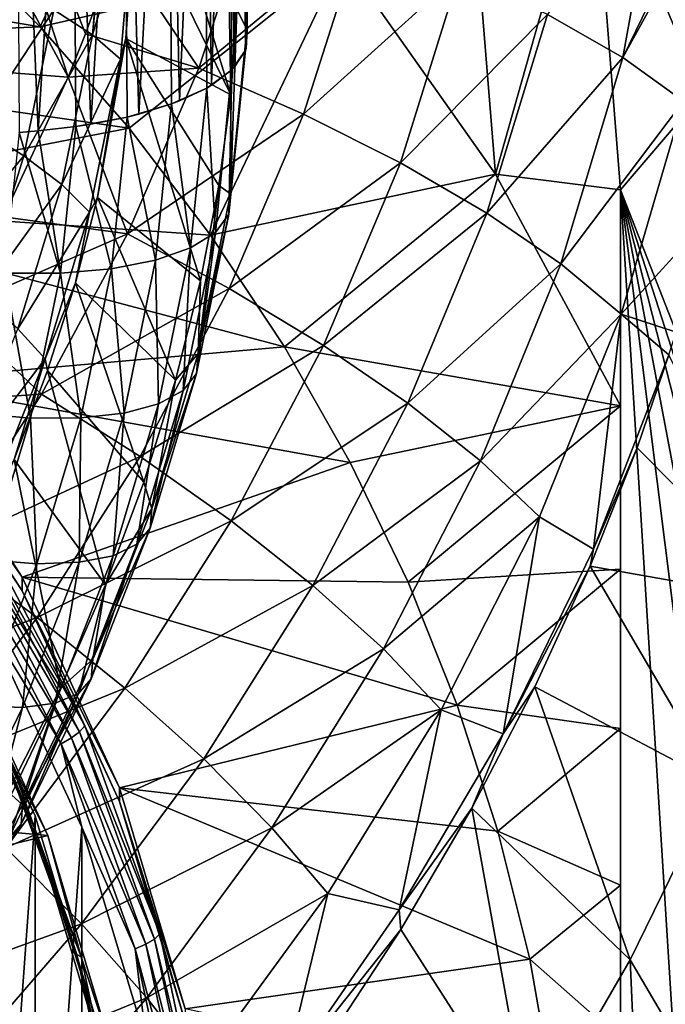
# Model space of a CAD drawing. Header units: metres. Extents: x -81 to 81, y -160 to 24.
# Tile 41 of 256: x 7.98 to 11.23, y -147.1 to -142.14. Entities that reach past the tile are written whole.
import ezdxf

# ---------------------------------------------------------------- set-up
doc = ezdxf.new("R2010")
doc.units = ezdxf.units.M
doc.layers.add('solid_501850_SW0001', color=7, linetype='CONTINUOUS')

msp = doc.modelspace()

# ---------------------------------------------------------------- linework, layer by layer
at = {"layer": 'solid_501850_SW0001'}
for points in [[(9.106195, -139.484879, 183.199722), (9.121732, -142.190155, 184.198212), (9.071353, -142.092438, 184.464691)], [(9.097371, -139.587784, 182.917206), (9.116938, -142.28833, 183.927765), (9.106195, -139.484879, 183.199722)], [(9.106195, -139.484879, 183.199722), (9.116938, -142.28833, 183.927765), (9.122611, -142.194138, 184.187302)], [(9.106195, -139.484879, 183.199722), (9.122611, -142.194138, 184.187302), (9.121732, -142.190155, 184.198212)], [(9.028732, -139.688263, 182.64212), (9.056888, -142.383926, 183.661652), (9.097371, -139.587784, 182.917206)], [(9.097371, -139.587784, 182.917206), (9.056888, -142.383926, 183.661652), (9.113944, -142.296677, 183.904617)], [(9.097371, -139.587784, 182.917206), (9.113944, -142.296677, 183.904617), (9.116938, -142.28833, 183.927765)], [(8.90304, -139.782257, 182.385513), (8.944053, -142.472748, 183.411591), (9.028732, -139.688263, 182.64212)], [(9.028732, -139.688263, 182.64212), (8.944053, -142.472748, 183.411591), (9.045339, -142.395721, 183.628616)], [(9.028732, -139.688263, 182.64212), (9.045339, -142.395721, 183.628616), (9.056888, -142.383926, 183.661652)], [(8.725348, -139.866013, 182.1577), (8.781965, -142.55191, 183.185486), (8.90304, -139.782257, 182.385513)], [(8.90304, -139.782257, 182.385513), (8.781965, -142.55191, 183.185486), (8.919716, -142.487045, 183.371002)], [(8.90304, -139.782257, 182.385513), (8.919716, -142.487045, 183.371002), (8.944053, -142.472748, 183.411591)], [(8.222155, -142.432022, 191.392349), (7.390186, -139.872955, 190.835831), (6.828053, -139.83812, 190.930328)], [(8.222155, -142.432022, 191.392349), (6.828053, -139.83812, 190.930328), (7.369153, -142.366989, 191.523376)], [(8.502804, -139.936127, 181.967865), (8.577557, -142.618027, 182.993027), (8.725348, -139.866013, 182.1577)], [(8.725348, -139.866013, 182.1577), (8.577557, -142.618027, 182.993027), (8.741956, -142.567093, 183.141663)], [(8.725348, -139.866013, 182.1577), (8.741956, -142.567093, 183.141663), (8.781965, -142.55191, 183.185486)], [(8.309609, -142.214951, 191.315887), (7.390186, -139.872955, 190.835831), (8.222155, -142.432022, 191.392349)], [(8.46794, -141.774475, 191.161926), (7.390186, -139.872955, 190.835831), (8.309609, -142.214951, 191.315887)], [(8.244356, -139.989792, 181.823608), (8.337332, -142.66893, 182.840286), (8.502804, -139.936127, 181.967865)], [(8.502804, -139.936127, 181.967865), (8.337332, -142.66893, 182.840286), (8.519195, -142.632584, 182.949905)], [(8.502804, -139.936127, 181.967865), (8.519195, -142.632584, 182.949905), (8.577557, -142.618027, 182.993027)], [(9.603075, -141.830002, 164.417572), (10.131948, -139.95787, 171.800842), (10.371182, -142.91954, 164.814133)], [(10.371182, -142.91954, 164.814133), (10.131948, -139.95787, 171.800842), (10.857915, -141.198761, 172.252487)], [(7.960397, -140.024872, 181.730774), (8.071847, -142.702408, 182.733795), (8.244356, -139.989792, 181.823608)], [(8.244356, -139.989792, 181.823608), (8.071847, -142.702408, 182.733795), (8.260686, -142.68074, 182.80365)], [(8.244356, -139.989792, 181.823608), (8.260686, -142.68074, 182.80365), (8.337332, -142.66893, 182.840286)], [(7.960397, -140.024872, 181.730774), (7.976387, -142.70993, 182.708588), (8.071847, -142.702408, 182.733795)], [(8.705937, -140.831268, 164.054062), (8.082289, -142.178268, 163.776321), (7.601367, -141.69577, 163.600708)], [(8.705937, -140.831268, 164.054062), (9.603075, -141.830002, 164.417572), (8.082289, -142.178268, 163.776321)], [(11, -142.998276, 168.225082), (10.371182, -142.91954, 164.814133), (10.857915, -141.198761, 172.252487)], [(11.412685, -142.515457, 172.731735), (10.857915, -141.198761, 172.252487), (14.176063, -142.044846, 172.56044)], [(11, -142.998276, 168.225082), (10.857915, -141.198761, 172.252487), (11.412685, -142.515457, 172.731735)], [(11.01118, -142.333954, 189.659821), (11.207252, -141.246658, 189.261032), (10.632853, -142.117249, 190.074615)], [(11.4684, -141.396729, 188.855759), (11.207252, -141.246658, 189.261032), (11.01118, -142.333954, 189.659821)], [(11.4684, -141.396729, 188.855759), (11.01118, -142.333954, 189.659821), (11.512241, -141.426163, 188.774307)], [(8.150656, -142.09404, 186.905762), (8.413351, -141.429092, 186.388794), (8.344743, -142.21843, 186.639587)], [(8.344743, -142.21843, 186.639587), (8.413351, -141.429092, 186.388794), (8.422117, -141.434387, 186.373444)], [(8.344743, -142.21843, 186.639587), (8.422117, -141.434387, 186.373444), (8.554334, -141.53273, 186.083054)], [(11.01118, -142.333954, 189.659821), (11.317296, -142.553406, 189.190506), (11.512241, -141.426163, 188.774307)], [(8.344743, -142.21843, 186.639587), (8.554334, -141.53273, 186.083054), (8.485643, -142.342209, 186.341629)], [(8.879893, -142.386871, 191.209), (9.157208, -141.53183, 190.905289), (8.46794, -141.774475, 191.161926)], [(8.485643, -142.342209, 186.341629), (8.554334, -141.53273, 186.083054), (8.513022, -142.238052, 186.271545)], [(8.554334, -141.53273, 186.083054), (8.560455, -141.538605, 186.065475), (8.513022, -142.238052, 186.271545)], [(9.041053, -142.520447, 184.614761), (8.513022, -142.238052, 186.271545), (8.560455, -141.538605, 186.065475)], [(9.041053, -142.520447, 184.614761), (8.560455, -141.538605, 186.065475), (8.824523, -141.813339, 185.268448)], [(9.695257, -141.711609, 190.704468), (9.157208, -141.53183, 190.905289), (8.879893, -142.386871, 191.209)], [(4.676242, -141.612732, 163.570496), (7.601367, -141.69577, 163.600708), (8.082289, -142.178268, 163.776321)], [(5.6798, -142.278397, 163.812775), (4.676242, -141.612732, 163.570496), (8.082289, -142.178268, 163.776321)], [(9.406779, -142.617737, 191.032272), (9.695257, -141.711609, 190.704468), (8.879893, -142.386871, 191.209)], [(10.190878, -141.908218, 190.425476), (9.695257, -141.711609, 190.704468), (9.406779, -142.617737, 191.032272)], [(8.879893, -142.386871, 191.209), (8.46794, -141.774475, 191.161926), (8.309609, -142.214951, 191.315887)], [(9.603075, -141.830002, 164.417572), (8.528544, -142.68924, 163.962311), (8.082289, -142.178268, 163.776321)], [(9.603075, -141.830002, 164.417572), (8.938362, -143.226654, 164.157913), (8.528544, -142.68924, 163.962311)], [(9.041053, -142.520447, 184.614761), (8.824523, -141.813339, 185.268448), (9.032945, -142.047409, 184.594009)], [(9.603075, -141.830002, 164.417572), (10.371182, -142.91954, 164.814133), (8.938362, -143.226654, 164.157913)], [(9.893049, -142.862518, 190.775833), (10.190878, -141.908218, 190.425476), (9.406779, -142.617737, 191.032272)], [(10.632853, -142.117249, 190.074615), (10.190878, -141.908218, 190.425476), (9.893049, -142.862518, 190.775833)], [(7.762881, -142.680237, 187.363861), (7.909972, -141.969147, 187.130753), (8.150656, -142.09404, 186.905762)], [(7.762881, -142.680237, 187.363861), (8.150656, -142.09404, 186.905762), (7.999352, -142.828186, 187.148682)], [(7.999352, -142.828186, 187.148682), (8.150656, -142.09404, 186.905762), (8.344743, -142.21843, 186.639587)], [(9.041053, -142.520447, 184.614761), (9.032945, -142.047409, 184.594009), (9.071353, -142.092438, 184.464691)], [(9.039701, -143.019836, 184.484772), (9.041053, -142.520447, 184.614761), (9.071353, -142.092438, 184.464691)], [(9.121732, -142.190155, 184.198212), (9.039701, -143.019836, 184.484772), (9.071353, -142.092438, 184.464691)], [(10.327697, -143.115692, 190.445511), (10.632853, -142.117249, 190.074615), (9.893049, -142.862518, 190.775833)], [(11.01118, -142.333954, 189.659821), (10.632853, -142.117249, 190.074615), (10.327697, -143.115692, 190.445511)], [(5.6798, -142.278397, 163.812775), (8.082289, -142.178268, 163.776321), (8.528544, -142.68924, 163.962311)], [(9.121732, -142.190155, 184.198212), (9.122611, -142.194138, 184.187302), (9.039701, -143.019836, 184.484772)], [(9.039701, -143.019836, 184.484772), (9.122611, -142.194138, 184.187302), (9.113944, -142.296677, 183.904617)], [(9.122611, -142.194138, 184.187302), (9.116938, -142.28833, 183.927765), (9.113944, -142.296677, 183.904617)], [(7.999352, -142.828186, 187.148682), (8.344743, -142.21843, 186.639587), (8.190877, -142.972229, 186.890701)], [(8.190877, -142.972229, 186.890701), (8.344743, -142.21843, 186.639587), (8.485643, -142.342209, 186.341629)], [(8.879893, -142.386871, 191.209), (8.309609, -142.214951, 191.315887), (8.222155, -142.432022, 191.392349)], [(8.888717, -143.456848, 184.947128), (8.370444, -143.03775, 186.519958), (8.513022, -142.238052, 186.271545)], [(8.485643, -142.342209, 186.341629), (8.513022, -142.238052, 186.271545), (8.370444, -143.03775, 186.519958)], [(8.98087, -142.97641, 184.776566), (8.888717, -143.456848, 184.947128), (8.513022, -142.238052, 186.271545)], [(9.041053, -142.520447, 184.614761), (8.98087, -142.97641, 184.776566), (8.513022, -142.238052, 186.271545)], [(6.57751, -143.066238, 164.099518), (5.6798, -142.278397, 163.812775), (8.528544, -142.68924, 163.962311)], [(8.190877, -142.972229, 186.890701), (8.485643, -142.342209, 186.341629), (8.330611, -143.111389, 186.599045)], [(8.330611, -143.111389, 186.599045), (8.485643, -142.342209, 186.341629), (8.370444, -143.03775, 186.519958)], [(9.03108, -143.121063, 184.201492), (9.113944, -142.296677, 183.904617), (9.045339, -142.395721, 183.628616)], [(9.039701, -143.019836, 184.484772), (9.113944, -142.296677, 183.904617), (9.03108, -143.121063, 184.201492)], [(9.113944, -142.296677, 183.904617), (9.056888, -142.383926, 183.661652), (9.045339, -142.395721, 183.628616)], [(10.700885, -143.371536, 190.048752), (11.01118, -142.333954, 189.659821), (10.327697, -143.115692, 190.445511)], [(10.700885, -143.371536, 190.048752), (11.317296, -142.553406, 189.190506), (11.01118, -142.333954, 189.659821)], [(7.896732, -143.134003, 191.641953), (8.222155, -142.432022, 191.392349), (7.369153, -142.366989, 191.523376)], [(8.520642, -143.220474, 191.510223), (8.879893, -142.386871, 191.209), (8.222155, -142.432022, 191.392349)], [(9.406779, -142.617737, 191.032272), (8.879893, -142.386871, 191.209), (8.520642, -143.220474, 191.510223)], [(8.520642, -143.220474, 191.510223), (8.222155, -142.432022, 191.392349), (7.896732, -143.134003, 191.641953)], [(9.045339, -142.395721, 183.628616), (8.944053, -142.472748, 183.411591), (8.919716, -142.487045, 183.371002)], [(8.963024, -143.212738, 183.923035), (9.045339, -142.395721, 183.628616), (8.919716, -142.487045, 183.371002)], [(9.03108, -143.121063, 184.201492), (9.045339, -142.395721, 183.628616), (8.963024, -143.212738, 183.923035)], [(8.919716, -142.487045, 183.371002), (8.781965, -142.55191, 183.185486), (8.741956, -142.567093, 183.141663)], [(8.838269, -143.291168, 183.660614), (8.919716, -142.487045, 183.371002), (8.741956, -142.567093, 183.141663)], [(8.963024, -143.212738, 183.923035), (8.919716, -142.487045, 183.371002), (8.838269, -143.291168, 183.660614)], [(9.039701, -143.019836, 184.484772), (8.98087, -142.97641, 184.776566), (9.041053, -142.520447, 184.614761)], [(11, -142.998276, 168.225082), (11.412685, -142.515457, 172.731735), (11.486273, -144.240814, 168.677322)], [(8.741956, -142.567093, 183.141663), (8.577557, -142.618027, 182.993027), (8.519195, -142.632584, 182.949905)], [(8.661837, -143.353195, 183.424774), (8.741956, -142.567093, 183.141663), (8.519195, -142.632584, 182.949905)], [(8.838269, -143.291168, 183.660614), (8.741956, -142.567093, 183.141663), (8.661837, -143.353195, 183.424774)], [(10.700885, -143.371536, 190.048752), (11.004167, -143.624237, 189.594559), (11.317296, -142.553406, 189.190506)], [(11.317296, -142.553406, 189.190506), (11.004167, -143.624237, 189.594559), (11.437963, -143.148727, 188.850601)], [(8.519195, -142.632584, 182.949905), (8.337332, -142.66893, 182.840286), (8.260686, -142.68074, 182.80365)], [(8.440829, -143.396286, 183.225037), (8.519195, -142.632584, 182.949905), (8.260686, -142.68074, 182.80365)], [(8.661837, -143.353195, 183.424774), (8.519195, -142.632584, 182.949905), (8.440829, -143.396286, 183.225037)], [(9.032941, -143.495316, 191.354813), (9.406779, -142.617737, 191.032272), (8.520642, -143.220474, 191.510223)], [(9.893049, -142.862518, 190.775833), (9.406779, -142.617737, 191.032272), (9.032941, -143.495316, 191.354813)], [(6.57751, -143.066238, 164.099518), (8.528544, -142.68924, 163.962311), (8.938362, -143.226654, 164.157913)], [(7.550162, -143.369812, 187.596695), (7.762881, -142.680237, 187.363861), (7.999352, -142.828186, 187.148682)], [(8.184144, -143.418732, 183.069397), (8.260686, -142.68074, 182.80365), (8.071847, -142.702408, 182.733795)], [(8.440829, -143.396286, 183.225037), (8.260686, -142.68074, 182.80365), (8.184144, -143.418732, 183.069397)], [(8.184144, -143.418732, 183.069397), (7.976387, -142.70993, 182.708588), (7.902297, -143.418411, 182.96373)], [(8.184144, -143.418732, 183.069397), (8.071847, -142.702408, 182.733795), (7.976387, -142.70993, 182.708588)], [(7.550162, -143.369812, 187.596695), (7.999352, -142.828186, 187.148682), (7.781416, -143.536911, 187.390091)], [(7.781416, -143.536911, 187.390091), (7.999352, -142.828186, 187.148682), (8.190877, -142.972229, 186.890701)], [(9.506525, -143.781586, 191.118362), (9.893049, -142.862518, 190.775833), (9.032941, -143.495316, 191.354813)], [(10.327697, -143.115692, 190.445511), (9.893049, -142.862518, 190.775833), (9.506525, -143.781586, 191.118362)], [(10.371182, -142.91954, 164.814133), (9.309708, -143.787811, 164.362152), (8.938362, -143.226654, 164.157913)], [(10.371182, -142.91954, 164.814133), (11, -144.085327, 165.238449), (9.309708, -143.787811, 164.362152)], [(11, -142.998276, 168.225082), (11, -144.085327, 165.238449), (10.371182, -142.91954, 164.814133)], [(7.781416, -143.536911, 187.390091), (8.190877, -142.972229, 186.890701), (7.969426, -143.697372, 187.139328)], [(7.969426, -143.697372, 187.139328), (8.190877, -142.972229, 186.890701), (8.330611, -143.111389, 186.599045)], [(8.875739, -143.82222, 184.770721), (8.888717, -143.456848, 184.947128), (8.98087, -142.97641, 184.776566)], [(8.875739, -143.82222, 184.770721), (8.98087, -142.97641, 184.776566), (9.039701, -143.019836, 184.484772)], [(8.875739, -143.82222, 184.770721), (9.039701, -143.019836, 184.484772), (9.03108, -143.121063, 184.201492)], [(11, -142.998276, 168.225082), (11, -152.01149, 171.50563), (11, -144.085327, 165.238449)], [(11, -142.998276, 168.225082), (11.486273, -150.768967, 171.053375), (11, -152.01149, 171.50563)], [(11, -142.998276, 168.225082), (11.814212, -149.481445, 170.584763), (11.486273, -150.768967, 171.053375)], [(11, -142.998276, 168.225082), (11.979311, -148.166733, 170.106247), (11.814212, -149.481445, 170.584763)], [(11, -142.998276, 168.225082), (11.979311, -146.843048, 169.624466), (11.979311, -148.166733, 170.106247)], [(11, -142.998276, 168.225082), (11.814212, -145.528336, 169.14595), (11.979311, -146.843048, 169.624466)], [(11, -142.998276, 168.225082), (11.486273, -144.240814, 168.677322), (11.814212, -145.528336, 169.14595)], [(6.57751, -143.066238, 164.099518), (8.938362, -143.226654, 164.157913), (9.309708, -143.787811, 164.362152)], [(7.352737, -143.961655, 164.42543), (6.57751, -143.066238, 164.099518), (9.309708, -143.787811, 164.362152)], [(8.76303, -143.956299, 185.124084), (8.258595, -143.466705, 186.657349), (8.370444, -143.03775, 186.519958)], [(8.330611, -143.111389, 186.599045), (8.370444, -143.03775, 186.519958), (8.258595, -143.466705, 186.657349)], [(8.888717, -143.456848, 184.947128), (8.76303, -143.956299, 185.124084), (8.370444, -143.03775, 186.519958)], [(8.520642, -143.220474, 191.510223), (7.896732, -143.134003, 191.641953), (7.641548, -143.604584, 191.811005)], [(7.969426, -143.697372, 187.139328), (8.330611, -143.111389, 186.599045), (8.107221, -143.849411, 186.853226)], [(8.107221, -143.849411, 186.853226), (8.330611, -143.111389, 186.599045), (8.258595, -143.466705, 186.657349)], [(8.867231, -143.922318, 184.48703), (9.03108, -143.121063, 184.201492), (8.963024, -143.212738, 183.923035)], [(8.875739, -143.82222, 184.770721), (9.03108, -143.121063, 184.201492), (8.867231, -143.922318, 184.48703)], [(9.930676, -144.072815, 190.806229), (10.327697, -143.115692, 190.445511), (9.506525, -143.781586, 191.118362)], [(10.700885, -143.371536, 190.048752), (10.327697, -143.115692, 190.445511), (9.930676, -144.072815, 190.806229)], [(11.004167, -143.624237, 189.594559), (11.280051, -143.714249, 189.03949), (11.437963, -143.148727, 188.850601)], [(8.088623, -144.026962, 191.805359), (8.520642, -143.220474, 191.510223), (7.641548, -143.604584, 191.811005)], [(9.032941, -143.495316, 191.354813), (8.520642, -143.220474, 191.510223), (8.088623, -144.026962, 191.805359)], [(8.800202, -144.007828, 184.206375), (8.963024, -143.212738, 183.923035), (8.838269, -143.291168, 183.660614)], [(8.867231, -143.922318, 184.48703), (8.963024, -143.212738, 183.923035), (8.800202, -144.007828, 184.206375)], [(8.677345, -144.075317, 183.940033), (8.838269, -143.291168, 183.660614), (8.661837, -143.353195, 183.424774)], [(8.800202, -144.007828, 184.206375), (8.838269, -143.291168, 183.660614), (8.677345, -144.075317, 183.940033)], [(8.503603, -144.12207, 183.698746), (8.661837, -143.353195, 183.424774), (8.440829, -143.396286, 183.225037)], [(8.677345, -144.075317, 183.940033), (8.661837, -143.353195, 183.424774), (8.503603, -144.12207, 183.698746)], [(10.295794, -144.362381, 190.425491), (10.700885, -143.371536, 190.048752), (9.930676, -144.072815, 190.806229)], [(10.295794, -144.362381, 190.425491), (11.004167, -143.624237, 189.594559), (10.700885, -143.371536, 190.048752)], [(8.033186, -144.146774, 183.328781), (7.902297, -143.418411, 182.96373), (7.75572, -144.122665, 183.2146)], [(8.033186, -144.146774, 183.328781), (8.184144, -143.418732, 183.069397), (7.902297, -143.418411, 182.96373)], [(8.285963, -144.14621, 183.492218), (8.184144, -143.418732, 183.069397), (8.033186, -144.146774, 183.328781)], [(8.285963, -144.14621, 183.492218), (8.440829, -143.396286, 183.225037), (8.184144, -143.418732, 183.069397)], [(8.503603, -144.12207, 183.698746), (8.440829, -143.396286, 183.225037), (8.285963, -144.14621, 183.492218)], [(8.107221, -143.849411, 186.853226), (8.258595, -143.466705, 186.657349), (8.118727, -143.907913, 186.800964)], [(8.603178, -144.468628, 185.304916), (8.118727, -143.907913, 186.800964), (8.258595, -143.466705, 186.657349)], [(8.76303, -143.956299, 185.124084), (8.603178, -144.468628, 185.304916), (8.258595, -143.466705, 186.657349)], [(8.875739, -143.82222, 184.770721), (8.76303, -143.956299, 185.124084), (8.888717, -143.456848, 184.947128)], [(8.583806, -144.340622, 191.669174), (9.032941, -143.495316, 191.354813), (8.088623, -144.026962, 191.805359)], [(9.506525, -143.781586, 191.118362), (9.032941, -143.495316, 191.354813), (8.583806, -144.340622, 191.669174)], [(8.088623, -144.026962, 191.805359), (7.641548, -143.604584, 191.811005), (7.355365, -144.075485, 191.981293)], [(10.295794, -144.362381, 190.425491), (10.593614, -144.643768, 189.984741), (11.004167, -143.624237, 189.594559)], [(11.004167, -143.624237, 189.594559), (10.593614, -144.643768, 189.984741), (10.863992, -144.805908, 189.453506)], [(11.004167, -143.624237, 189.594559), (10.863992, -144.805908, 189.453506), (11.243825, -143.829605, 189.07843)], [(11.004167, -143.624237, 189.594559), (11.243825, -143.829605, 189.07843), (11.280051, -143.714249, 189.03949)], [(7.688882, -144.396774, 187.384125), (7.969426, -143.697372, 187.139328), (8.107221, -143.849411, 186.853226)], [(7.352737, -143.961655, 164.42543), (9.309708, -143.787811, 164.362152), (9.641403, -144.370941, 164.574402)], [(9.042242, -144.663528, 191.450775), (9.506525, -143.781586, 191.118362), (8.583806, -144.340622, 191.669174)], [(8.642592, -144.602249, 185.045959), (8.76303, -143.956299, 185.124084), (8.875739, -143.82222, 184.770721)], [(8.642592, -144.602249, 185.045959), (8.875739, -143.82222, 184.770721), (8.867231, -143.922318, 184.48703)], [(9.930676, -144.072815, 190.806229), (9.506525, -143.781586, 191.118362), (9.042242, -144.663528, 191.450775)], [(11, -144.085327, 165.238449), (9.641403, -144.370941, 164.574402), (9.309708, -143.787811, 164.362152)], [(10.863992, -144.805908, 189.453506), (11.083657, -144.29628, 189.237152), (11.243825, -143.829605, 189.07843)], [(11.84971, -145.070328, 187.038269), (11.243825, -143.829605, 189.07843), (11.083657, -144.29628, 189.237152)], [(7.688882, -144.396774, 187.384125), (8.107221, -143.849411, 186.853226), (7.823985, -144.560379, 187.103165)], [(7.823985, -144.560379, 187.103165), (8.107221, -143.849411, 186.853226), (7.95084, -144.35614, 186.948853)], [(8.107221, -143.849411, 186.853226), (8.118727, -143.907913, 186.800964), (7.95084, -144.35614, 186.948853)], [(8.409742, -144.986526, 185.48674), (7.95084, -144.35614, 186.948853), (8.118727, -143.907913, 186.800964)], [(8.603178, -144.468628, 185.304916), (8.409742, -144.986526, 185.48674), (8.118727, -143.907913, 186.800964)], [(8.634225, -144.701385, 184.761932), (8.867231, -143.922318, 184.48703), (8.800202, -144.007828, 184.206375)], [(8.642592, -144.602249, 185.045959), (8.867231, -143.922318, 184.48703), (8.634225, -144.701385, 184.761932)], [(7.352729, -144.030045, 164.237488), (7.352737, -143.961655, 164.42543), (7.990956, -144.947876, 164.784378)], [(7.990956, -144.947876, 164.784378), (7.352737, -143.961655, 164.42543), (9.641403, -144.370941, 164.574402)], [(8.642592, -144.602249, 185.045959), (8.603178, -144.468628, 185.304916), (8.76303, -143.956299, 185.124084)], [(7.591041, -144.801682, 192.091644), (8.088623, -144.026962, 191.805359), (7.355365, -144.075485, 191.981293)], [(8.583806, -144.340622, 191.669174), (8.088623, -144.026962, 191.805359), (7.591041, -144.801682, 192.091644)], [(8.568583, -144.781433, 184.479324), (8.800202, -144.007828, 184.206375), (8.677345, -144.075317, 183.940033)], [(8.634225, -144.701385, 184.761932), (8.800202, -144.007828, 184.206375), (8.568583, -144.781433, 184.479324)], [(7.352729, -144.030045, 164.237488), (7.990956, -144.947876, 164.784378), (7.990967, -145.016296, 164.596451)], [(7.352729, -144.030045, 164.237488), (7.990967, -145.016296, 164.596451), (7.785751, -144.704285, 164.417114)], [(8.448299, -144.839188, 184.209549), (8.677345, -144.075317, 183.940033), (8.503603, -144.12207, 183.698746)], [(8.568583, -144.781433, 184.479324), (8.677345, -144.075317, 183.940033), (8.448299, -144.839188, 184.209549)], [(9.453556, -144.988373, 191.15509), (9.930676, -144.072815, 190.806229), (9.042242, -144.663528, 191.450775)], [(10.295794, -144.362381, 190.425491), (9.930676, -144.072815, 190.806229), (9.453556, -144.988373, 191.15509)], [(7.817686, -144.860703, 183.580612), (8.033186, -144.146774, 183.328781), (7.75572, -144.122665, 183.2146)], [(8.278208, -144.87236, 183.963455), (8.503603, -144.12207, 183.698746), (8.285963, -144.14621, 183.492218)], [(8.448299, -144.839188, 184.209549), (8.503603, -144.12207, 183.698746), (8.278208, -144.87236, 183.963455)], [(11, -144.085327, 165.238449), (9.931682, -144.972961, 164.793518), (9.641403, -144.370941, 164.574402)], [(11, -144.085327, 165.238449), (11, -144.906342, 165.352737), (9.931682, -144.972961, 164.793518)], [(11, -152.01149, 171.50563), (11, -144.906342, 165.352737), (11, -144.085327, 165.238449)], [(8.065146, -144.879623, 183.750961), (8.033186, -144.146774, 183.328781), (7.817686, -144.860703, 183.580612)], [(8.065146, -144.879623, 183.750961), (8.285963, -144.14621, 183.492218), (8.033186, -144.146774, 183.328781)], [(8.278208, -144.87236, 183.963455), (8.285963, -144.14621, 183.492218), (8.065146, -144.879623, 183.750961)], [(11.84971, -145.070328, 187.038269), (11.083657, -144.29628, 189.237152), (10.847406, -144.892242, 189.441925)], [(10.863992, -144.805908, 189.453506), (10.847406, -144.892242, 189.441925), (11.083657, -144.29628, 189.237152)], [(8.06697, -145.150391, 191.973129), (8.583806, -144.340622, 191.669174), (7.591041, -144.801682, 192.091644)], [(8.183373, -145.504883, 185.667496), (7.754129, -144.809814, 187.100189), (7.95084, -144.35614, 186.948853)], [(8.409742, -144.986526, 185.48674), (8.183373, -145.504883, 185.667496), (7.95084, -144.35614, 186.948853)], [(7.990956, -144.947876, 164.784378), (9.641403, -144.370941, 164.574402), (9.931682, -144.972961, 164.793518)], [(9.042242, -144.663528, 191.450775), (8.583806, -144.340622, 191.669174), (8.06697, -145.150391, 191.973129)], [(9.808438, -145.307816, 190.788834), (10.295794, -144.362381, 190.425491), (9.453556, -144.988373, 191.15509)], [(9.808438, -145.307816, 190.788834), (10.593614, -144.643768, 189.984741), (10.295794, -144.362381, 190.425491)], [(8.642592, -144.602249, 185.045959), (8.409742, -144.986526, 185.48674), (8.603178, -144.468628, 185.304916)], [(8.34691, -145.359833, 185.310715), (8.409742, -144.986526, 185.48674), (8.642592, -144.602249, 185.045959)], [(8.34691, -145.359833, 185.310715), (8.642592, -144.602249, 185.045959), (8.634225, -144.701385, 184.761932)], [(8.508187, -145.506409, 191.771317), (9.042242, -144.663528, 191.450775), (8.06697, -145.150391, 191.973129)], [(9.453556, -144.988373, 191.15509), (9.042242, -144.663528, 191.450775), (8.508187, -145.506409, 191.771317)], [(9.808438, -145.307816, 190.788834), (10.098857, -145.614609, 190.36026), (10.593614, -144.643768, 189.984741)], [(10.593614, -144.643768, 189.984741), (10.098857, -145.614609, 190.36026), (10.409596, -145.735138, 189.814087)], [(10.593614, -144.643768, 189.984741), (10.409596, -145.735138, 189.814087), (10.863992, -144.805908, 189.453506)], [(7.761117, -144.73674, 164.369553), (7.785751, -144.704285, 164.417114), (8.305872, -145.695389, 164.777847)], [(7.990967, -145.016296, 164.596451), (8.305872, -145.695389, 164.777847), (7.785751, -144.704285, 164.417114)], [(8.338704, -145.458084, 185.026367), (8.634225, -144.701385, 184.761932), (8.568583, -144.781433, 184.479324)], [(8.34691, -145.359833, 185.310715), (8.634225, -144.701385, 184.761932), (8.338704, -145.458084, 185.026367)], [(7.761117, -144.73674, 164.369553), (8.279593, -145.724701, 164.729126), (7.722743, -144.772705, 164.335526)], [(7.761117, -144.73674, 164.369553), (8.305872, -145.695389, 164.777847), (8.279593, -145.724701, 164.729126)], [(8.06697, -145.150391, 191.973129), (7.591041, -144.801682, 192.091644), (7.033292, -145.540421, 192.366745)], [(7.722743, -144.772705, 164.335526), (8.238654, -145.755783, 164.693329), (7.674392, -144.80864, 164.31839)], [(7.674392, -144.80864, 164.31839), (8.187073, -145.785568, 164.673965), (7.812579, -145.169693, 164.439453)], [(8.238654, -145.755783, 164.693329), (8.187073, -145.785568, 164.673965), (7.674392, -144.80864, 164.31839)], [(8.279593, -145.724701, 164.729126), (8.238654, -145.755783, 164.693329), (7.722743, -144.772705, 164.335526)], [(8.183373, -145.504883, 185.667496), (7.921354, -146.026627, 185.8479), (7.754129, -144.809814, 187.100189)], [(8.274763, -145.533081, 184.741989), (8.568583, -144.781433, 184.479324), (8.448299, -144.839188, 184.209549)], [(8.338704, -145.458084, 185.026367), (8.568583, -144.781433, 184.479324), (8.274763, -145.533081, 184.741989)], [(10.863992, -144.805908, 189.453506), (10.409596, -145.735138, 189.814087), (10.847406, -144.892242, 189.441925)], [(7.784636, -145.594116, 184.000595), (8.065146, -144.879623, 183.750961), (7.817686, -144.860703, 183.580612)], [(8.157646, -145.581863, 184.469055), (8.448299, -144.839188, 184.209549), (8.278208, -144.87236, 183.963455)], [(8.274763, -145.533081, 184.741989), (8.448299, -144.839188, 184.209549), (8.157646, -145.581863, 184.469055)], [(7.992053, -145.602478, 184.218567), (8.065146, -144.879623, 183.750961), (7.784636, -145.594116, 184.000595)], [(7.992053, -145.602478, 184.218567), (8.278208, -144.87236, 183.963455), (8.065146, -144.879623, 183.750961)], [(8.157646, -145.581863, 184.469055), (8.278208, -144.87236, 183.963455), (7.992053, -145.602478, 184.218567)], [(11, -144.906342, 165.352737), (10.179542, -145.591812, 165.018753), (9.931682, -144.972961, 164.793518)], [(11, -144.906342, 165.352737), (11, -145.708694, 165.492249), (10.179542, -145.591812, 165.018753)], [(10.409596, -145.735138, 189.814087), (10.570104, -145.498383, 189.651993), (10.847406, -144.892242, 189.441925)], [(11.485133, -145.981079, 187.374039), (10.847406, -144.892242, 189.441925), (10.570104, -145.498383, 189.651993)], [(11.485133, -145.981079, 187.374039), (11.84971, -145.070328, 187.038269), (10.847406, -144.892242, 189.441925)], [(11, -152.01149, 171.50563), (11, -145.708694, 165.492249), (11, -144.906342, 165.352737)], [(7.990956, -144.947876, 164.784378), (9.931682, -144.972961, 164.793518), (10.179542, -145.591812, 165.018753)], [(8.480353, -146.006638, 165.169739), (7.990956, -144.947876, 164.784378), (10.179542, -145.591812, 165.018753)], [(7.990967, -145.016296, 164.596451), (7.990956, -144.947876, 164.784378), (8.480353, -146.006638, 165.169739)], [(7.990967, -145.016296, 164.596451), (8.480353, -146.006638, 165.169739), (8.480349, -146.075012, 164.981796)], [(7.990967, -145.016296, 164.596451), (8.480349, -146.075012, 164.981796), (8.305872, -145.695389, 164.777847)], [(8.34691, -145.359833, 185.310715), (8.183373, -145.504883, 185.667496), (8.409742, -144.986526, 185.48674)], [(8.904709, -145.861694, 191.490784), (9.453556, -144.988373, 191.15509), (8.508187, -145.506409, 191.771317)], [(9.808438, -145.307816, 190.788834), (9.453556, -144.988373, 191.15509), (8.904709, -145.861694, 191.490784)], [(7.487696, -145.921555, 192.264786), (8.06697, -145.150391, 191.973129), (7.033292, -145.540421, 192.366745)], [(8.508187, -145.506409, 191.771317), (8.06697, -145.150391, 191.973129), (7.487696, -145.921555, 192.264786)], [(7.591393, -145.142395, 164.855179), (7.591419, -145.210831, 164.667252), (8.056324, -146.148209, 165.221268)], [(7.591393, -145.142395, 164.855179), (8.056324, -146.148209, 165.221268), (7.59142, -152.535095, 167.545898)], [(7.906404, -145.848694, 164.840454), (8.056331, -146.216629, 165.03334), (7.591419, -145.210831, 164.667252)], [(8.056324, -146.148209, 165.221268), (7.591419, -145.210831, 164.667252), (8.056331, -146.216629, 165.03334)], [(7.812579, -145.169693, 164.439453), (8.291458, -146.2052, 164.816345), (7.812608, -152.781403, 167.209885)], [(8.187073, -145.785568, 164.673965), (8.291458, -146.2052, 164.816345), (7.812579, -145.169693, 164.439453)], [(5.441277, -146.006195, 164.797821), (8.119432, -146.246643, 164.885345), (7.650863, -145.232941, 164.516388)], [(7.650863, -145.232941, 164.516388), (8.119432, -146.246643, 164.885345), (7.927594, -145.857941, 164.789368)], [(9.24756, -146.208176, 191.137863), (9.808438, -145.307816, 190.788834), (8.904709, -145.861694, 191.490784)], [(9.24756, -146.208176, 191.137863), (10.098857, -145.614609, 190.36026), (9.808438, -145.307816, 190.788834)], [(7.993605, -146.092255, 185.564163), (8.183373, -145.504883, 185.667496), (8.34691, -145.359833, 185.310715)], [(7.993605, -146.092255, 185.564163), (8.34691, -145.359833, 185.310715), (8.338704, -145.458084, 185.026367)], [(7.985577, -146.189651, 185.27951), (8.338704, -145.458084, 185.026367), (8.274763, -145.533081, 184.741989)], [(7.993605, -146.092255, 185.564163), (8.338704, -145.458084, 185.026367), (7.985577, -146.189651, 185.27951)], [(7.909515, -146.308212, 192.078552), (8.508187, -145.506409, 191.771317), (7.487696, -145.921555, 192.264786)], [(8.904709, -145.861694, 191.490784), (8.508187, -145.506409, 191.771317), (7.909515, -146.308212, 192.078552)], [(7.993605, -146.092255, 185.564163), (7.921354, -146.026627, 185.8479), (8.183373, -145.504883, 185.667496)], [(11.04957, -146.872726, 187.704376), (10.570104, -145.498383, 189.651993), (10.252303, -146.109406, 189.864716)], [(10.409596, -145.735138, 189.814087), (10.252303, -146.109406, 189.864716), (10.570104, -145.498383, 189.651993)], [(11.04957, -146.872726, 187.704376), (11.485133, -145.981079, 187.374039), (10.570104, -145.498383, 189.651993)], [(7.923598, -146.259979, 184.9935), (8.274763, -145.533081, 184.741989), (8.157646, -145.581863, 184.469055)], [(7.985577, -146.189651, 185.27951), (8.274763, -145.533081, 184.741989), (7.923598, -146.259979, 184.9935)], [(7.649742, -146.309402, 184.463135), (7.992053, -145.602478, 184.218567), (7.784636, -145.594116, 184.000595)], [(7.810137, -146.300415, 184.717682), (7.992053, -145.602478, 184.218567), (7.649742, -146.309402, 184.463135)], [(7.810137, -146.300415, 184.717682), (8.157646, -145.581863, 184.469055), (7.992053, -145.602478, 184.218567)], [(7.923598, -146.259979, 184.9935), (8.157646, -145.581863, 184.469055), (7.810137, -146.300415, 184.717682)], [(8.480353, -146.006638, 165.169739), (10.179542, -145.591812, 165.018753), (10.383667, -146.224136, 165.248901)], [(11, -145.708694, 165.492249), (10.383667, -146.224136, 165.248901), (10.179542, -145.591812, 165.018753)], [(9.24756, -146.208176, 191.137863), (9.528978, -146.538025, 190.720566), (10.098857, -145.614609, 190.36026)], [(10.098857, -145.614609, 190.36026), (9.528978, -146.538025, 190.720566), (9.887883, -146.621429, 190.160889)], [(10.098857, -145.614609, 190.36026), (9.887883, -146.621429, 190.160889), (10.409596, -145.735138, 189.814087)], [(8.279593, -145.724701, 164.729126), (8.305872, -145.695389, 164.777847), (8.683877, -146.741791, 165.158707)], [(8.480349, -146.075012, 164.981796), (8.683877, -146.741791, 165.158707), (8.305872, -145.695389, 164.777847)], [(11, -145.708694, 165.492249), (11, -146.496063, 165.658737), (10.383667, -146.224136, 165.248901)], [(11, -152.01149, 171.50563), (11, -146.496063, 165.658737), (11, -145.708694, 165.492249)], [(8.238654, -145.755783, 164.693329), (8.613601, -146.793716, 165.071106), (8.187073, -145.785568, 164.673965)], [(8.279593, -145.724701, 164.729126), (8.656402, -146.767807, 165.108795), (8.238654, -145.755783, 164.693329)], [(8.656402, -146.767807, 165.108795), (8.613601, -146.793716, 165.071106), (8.238654, -145.755783, 164.693329)], [(8.279593, -145.724701, 164.729126), (8.683877, -146.741791, 165.158707), (8.656402, -146.767807, 165.108795)], [(10.409596, -145.735138, 189.814087), (9.887883, -146.621429, 190.160889), (10.252303, -146.109406, 189.864716)], [(8.187073, -145.785568, 164.673965), (8.559671, -146.817001, 165.049377), (8.291458, -146.2052, 164.816345)], [(8.613601, -146.793716, 165.071106), (8.559671, -146.817001, 165.049377), (8.187073, -145.785568, 164.673965)], [(7.906404, -145.848694, 164.840454), (7.927594, -145.857941, 164.789368), (8.288383, -146.856689, 165.152878)], [(7.906404, -145.848694, 164.840454), (8.288383, -146.856689, 165.152878), (8.266229, -146.844772, 165.202988)], [(7.906404, -145.848694, 164.840454), (8.266229, -146.844772, 165.202988), (8.056331, -146.216629, 165.03334)], [(8.119432, -146.246643, 164.885345), (8.288383, -146.856689, 165.152878), (7.927594, -145.857941, 164.789368)], [(8.289203, -146.691681, 191.812241), (8.904709, -145.861694, 191.490784), (7.909515, -146.308212, 192.078552)], [(9.24756, -146.208176, 191.137863), (8.904709, -145.861694, 191.490784), (8.289203, -146.691681, 191.812241)], [(5.848707, -146.801208, 165.087189), (8.119432, -146.246643, 164.885345), (5.441277, -146.006195, 164.797821)], [(8.480349, -146.075012, 164.981796), (8.480353, -146.006638, 165.169739), (8.811751, -147.118073, 165.574265)], [(8.480353, -146.006638, 165.169739), (10.383667, -146.224136, 165.248901), (10.543445, -146.868042, 165.483261)], [(8.811751, -147.118073, 165.574265), (8.480353, -146.006638, 165.169739), (10.543445, -146.868042, 165.483261)], [(11.656759, -147.908676, 185.442291), (11.485133, -145.981079, 187.374039), (11.04957, -146.872726, 187.704376)], [(7.588605, -146.796646, 185.805481), (7.921354, -146.026627, 185.8479), (7.993605, -146.092255, 185.564163)], [(7.588605, -146.796646, 185.805481), (7.993605, -146.092255, 185.564163), (7.985577, -146.189651, 185.27951)], [(8.480349, -146.075012, 164.981796), (8.811751, -147.118073, 165.574265), (8.811757, -147.186493, 165.386337)], [(8.480349, -146.075012, 164.981796), (8.811757, -147.186493, 165.386337), (8.683877, -146.741791, 165.158707)], [(8.056324, -146.148209, 165.221268), (8.056346, -151.529266, 167.17981), (7.59142, -152.535095, 167.545898)], [(8.056324, -146.148209, 165.221268), (8.056331, -146.216629, 165.03334), (8.371157, -147.204071, 165.605576)], [(8.056324, -146.148209, 165.221268), (8.371157, -147.204071, 165.605576), (8.056346, -151.529266, 167.17981)], [(9.887883, -146.621429, 190.160889), (9.895144, -146.719864, 190.077545), (10.252303, -146.109406, 189.864716)], [(10.547126, -147.739395, 188.026917), (10.252303, -146.109406, 189.864716), (9.895144, -146.719864, 190.077545)], [(10.547126, -147.739395, 188.026917), (11.04957, -146.872726, 187.704376), (10.252303, -146.109406, 189.864716)], [(7.580761, -146.89328, 185.520569), (7.985577, -146.189651, 185.27951), (7.923598, -146.259979, 184.9935)], [(7.588605, -146.796646, 185.805481), (7.985577, -146.189651, 185.27951), (7.580761, -146.89328, 185.520569)], [(8.291458, -146.2052, 164.816345), (8.29148, -151.745895, 166.832993), (7.812608, -152.781403, 167.209885)], [(8.291458, -146.2052, 164.816345), (8.615785, -147.292435, 165.212067), (8.29148, -151.745895, 166.832993)], [(8.559671, -146.817001, 165.049377), (8.615785, -147.292435, 165.212067), (8.291458, -146.2052, 164.816345)], [(5.848707, -146.801208, 165.087189), (8.436726, -147.310776, 165.272659), (8.119432, -146.246643, 164.885345)], [(8.266229, -146.844772, 165.202988), (8.371169, -147.272537, 165.417648), (8.056331, -146.216629, 165.03334)], [(8.371157, -147.204071, 165.605576), (8.056331, -146.216629, 165.03334), (8.371169, -147.272537, 165.417648)], [(8.119432, -146.246643, 164.885345), (8.436726, -147.310776, 165.272659), (8.288383, -146.856689, 165.152878)], [(8.618165, -147.063278, 191.471893), (9.24756, -146.208176, 191.137863), (8.289203, -146.691681, 191.812241)], [(8.618165, -147.063278, 191.471893), (9.528978, -146.538025, 190.720566), (9.24756, -146.208176, 191.137863)], [(11, -146.496063, 165.658737), (10.543445, -146.868042, 165.483261), (10.383667, -146.224136, 165.248901)], [(8.289203, -146.691681, 191.812241), (7.909515, -146.308212, 192.078552), (7.25006, -147.066269, 192.370819)], [(11, -146.496063, 165.658737), (11, -147.271515, 165.854065), (10.543445, -146.868042, 165.483261)], [(11, -152.01149, 171.50563), (11, -147.271515, 165.854065), (11, -146.496063, 165.658737)], [(8.618165, -147.063278, 191.471893), (8.888956, -147.414566, 191.065201), (9.528978, -146.538025, 190.720566)], [(9.528978, -146.538025, 190.720566), (8.888956, -147.414566, 191.065201), (9.303317, -147.465805, 190.493759)], [(9.528978, -146.538025, 190.720566), (9.303317, -147.465805, 190.493759), (9.887883, -146.621429, 190.160889)], [(9.887883, -146.621429, 190.160889), (9.303317, -147.465805, 190.493759), (9.895144, -146.719864, 190.077545)], [(7.610606, -147.476501, 192.118118), (8.289203, -146.691681, 191.812241), (7.25006, -147.066269, 192.370819)], [(8.618165, -147.063278, 191.471893), (8.289203, -146.691681, 191.812241), (7.610606, -147.476501, 192.118118)], [(8.656402, -146.767807, 165.108795), (8.683877, -146.741791, 165.158707), (8.913299, -147.825623, 165.553192)], [(8.811757, -147.186493, 165.386337), (8.913299, -147.825623, 165.553192), (8.683877, -146.741791, 165.158707)], [(9.303317, -147.465805, 190.493759), (9.500477, -147.323776, 190.287949), (9.895144, -146.719864, 190.077545)], [(10.547126, -147.739395, 188.026917), (9.895144, -146.719864, 190.077545), (9.500477, -147.323776, 190.287949)], [(6.125512, -147.64447, 165.394104), (8.436726, -147.310776, 165.272659), (5.848707, -146.801208, 165.087189)], [(8.613601, -146.793716, 165.071106), (8.841166, -147.868774, 165.462402), (8.559671, -146.817001, 165.049377)], [(8.656402, -146.767807, 165.108795), (8.885098, -147.84819, 165.502014), (8.613601, -146.793716, 165.071106)], [(8.885098, -147.84819, 165.502014), (8.841166, -147.868774, 165.462402), (8.613601, -146.793716, 165.071106)], [(8.656402, -146.767807, 165.108795), (8.913299, -147.825623, 165.553192), (8.885098, -147.84819, 165.502014)], [(8.266229, -146.844772, 165.202988), (8.288383, -146.856689, 165.152878), (8.507356, -147.891159, 165.529388)], [(8.266229, -146.844772, 165.202988), (8.507356, -147.891159, 165.529388), (8.484616, -147.876465, 165.578491)], [(8.266229, -146.844772, 165.202988), (8.484616, -147.876465, 165.578491), (8.371169, -147.272537, 165.417648)], [(8.559671, -146.817001, 165.049377), (8.785811, -147.88533, 165.438217), (8.615785, -147.292435, 165.212067)], [(8.841166, -147.868774, 165.462402), (8.785811, -147.88533, 165.438217), (8.559671, -146.817001, 165.049377)], [(8.436726, -147.310776, 165.272659), (8.507356, -147.891159, 165.529388), (8.288383, -146.856689, 165.152878)], [(8.811751, -147.118073, 165.574265), (10.543445, -146.868042, 165.483261), (10.658031, -147.520203, 165.720642)], [(11, -147.271515, 165.854065), (10.658031, -147.520203, 165.720642), (10.543445, -146.868042, 165.483261)], [(11.135059, -148.818939, 185.777832), (11.04957, -146.872726, 187.704376), (10.547126, -147.739395, 188.026917)], [(11.135059, -148.818939, 185.777832), (11.656759, -147.908676, 185.442291), (11.04957, -146.872726, 187.704376)], [(7.923603, -147.871948, 191.78981), (8.618165, -147.063278, 191.471893), (7.610606, -147.476501, 192.118118)], [(7.923603, -147.871948, 191.78981), (8.888956, -147.414566, 191.065201), (8.618165, -147.063278, 191.471893)]]:
    msp.add_3dface(points, dxfattribs=at)

doc.saveas('drawing.dxf')
